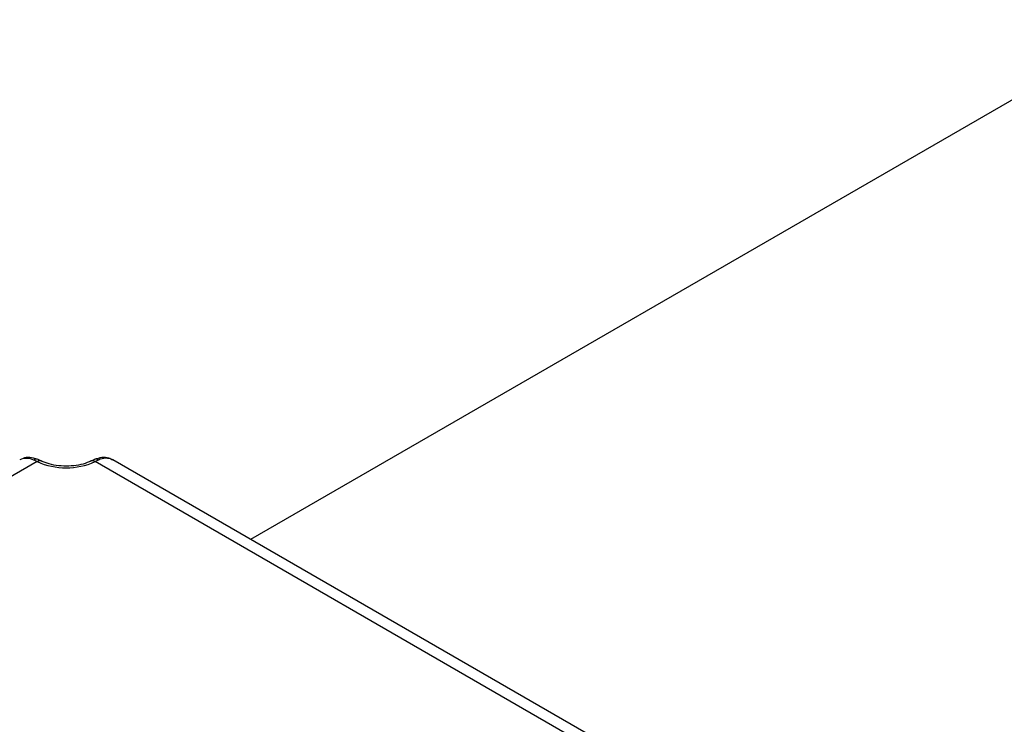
# Model space of a CAD drawing. Extents: x 5 to 297, y -3 to 205.
# Tile 36 of 38: x 227.4 to 238.45, y 105.6 to 113.5. Entities that reach past the tile are written whole.
import ezdxf

# ---------------------------------------------------------------- set-up
doc = ezdxf.new("R2010")
doc.units = 0
doc.layers.get('0').update_dxf_attribs({"linetype": 'CONTINUOUS'})

msp = doc.modelspace()

# ---------------------------------------------------------------- linework, layer by layer
at = {"color": 7, "linetype": 'CONTINUOUS'}
for p, q in [((240.093, 113.499), (229.994, 107.669)), ((227.6, 108.542), (227.562, 108.56)), ((228.287, 108.56), (228.249, 108.542)), ((236.016, 104.193), (228.45, 108.561)), ((227.6, 108.542), (222.86, 105.805)), ((228.205, 108.55), (228.204, 108.549)), ((235.817, 104.173), (228.249, 108.542))]:
    msp.add_line(p, q, dxfattribs=at)
at = {"color": 1, "linetype": 'CONTINUOUS'}
for centre, radius, start, end in [((227.479, 108.398), 0.181, 62.8633, 114.5304), ((228.258, 108.515), 0.0535, 56.1889, 110.5899), ((228.37, 108.4), 0.18, 63.4877, 117.2719), ((227.629, 108.508), 0.0444, 69.7184, 130.6909), ((228.22, 108.508), 0.0445, 49.3667, 109.7205)]:
    msp.add_arc(centre, radius, start, end, dxfattribs=at)
at = {"color": 7, "linetype": 'CONTINUOUS'}
for centre, radius, start, end in [((227.591, 108.515), 0.0534, 68.5294, 123.8599), ((227.925, 109.258), 0.786, 245.6346, 294.3654)]:
    msp.add_arc(centre, radius, start, end, dxfattribs=at)
for points, knots in [([(227.61, 108.565), (227.593, 108.572), (227.549, 108.587), (227.478, 108.593), (227.429, 108.574), (227.406, 108.564)], [0, 0, 0, 0, 0.255883, 0.638396, 1, 1, 1, 1]), ([(227.656, 108.544), (227.645, 108.55), (227.629, 108.558), (227.615, 108.563), (227.61, 108.564)], [0, 0, 0, 0, 0.685191, 1, 1, 1, 1]), ([(228.25, 108.57), (228.24, 108.566), (228.225, 108.56), (228.209, 108.551), (228.204, 108.549)], [0, 0, 0, 0, 0.689004, 1, 1, 1, 1]), ([(228.448, 108.557), (228.434, 108.566), (228.397, 108.588), (228.322, 108.592), (228.268, 108.575), (228.239, 108.565)], [0, 0, 0, 0, 0.231973, 0.593048, 1, 1, 1, 1]), ([(228.205, 108.55), (228.191, 108.543), (228.149, 108.524), (228.065, 108.501), (227.954, 108.489), (227.841, 108.493), (227.732, 108.513), (227.673, 108.537), (227.644, 108.55)], [0, 0, 0, 0, 0.09221, 0.271223, 0.45254, 0.635155, 0.817402, 1, 1, 1, 1])]:
    msp.add_open_spline(points, degree=3, knots=knots, dxfattribs=at)

doc.saveas('drawing.dxf')
